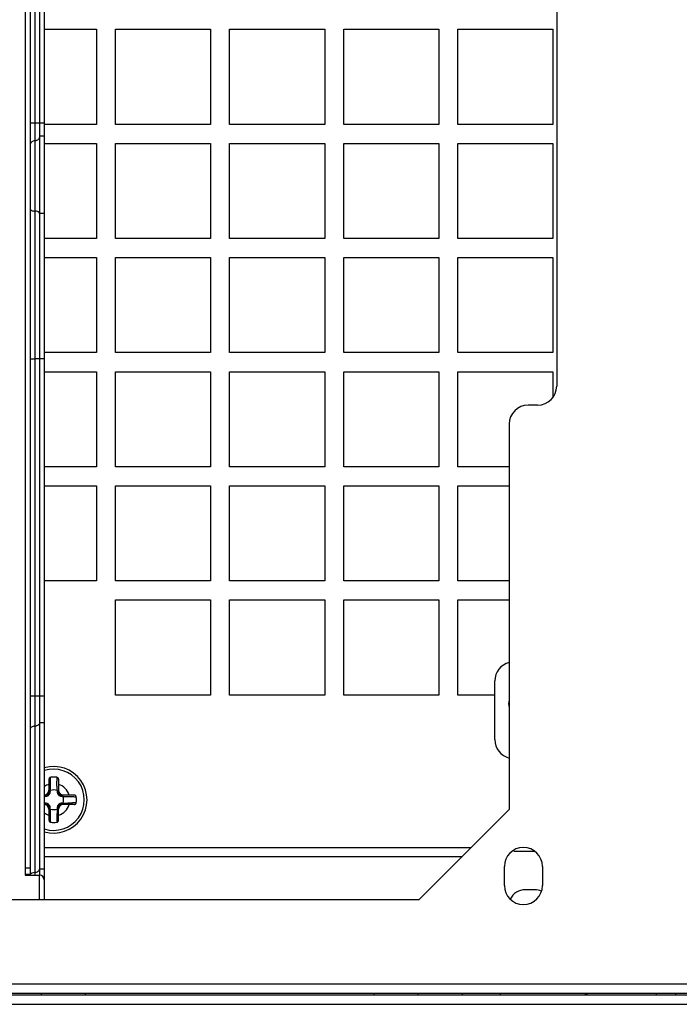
# Model space of a CAD drawing. Header units: millimetres. Extents: x 818 to 1412, y 141 to 561.
# Tile 11 of 86: x 933 to 951, y 347 to 373. Entities that reach past the tile are written whole.
import ezdxf

# ---------------------------------------------------------------- set-up
doc = ezdxf.new("R2010")
doc.units = ezdxf.units.MM
doc.header["$LTSCALE"] = 61.468
doc.layers.get('0').update_dxf_attribs({"linetype": 'CONTINUOUS'})

msp = doc.modelspace()

# ---------------------------------------------------------------- linework, layer by layer
at = {"linetype": 'Continuous'}
for p, q in [((933.3494, 383.3542), (933.3494, 350.2998)), ((933.4744, 383.3542), (933.4744, 350.2998)), ((933.5994, 383.3542), (933.5994, 350.2998)), ((933.7244, 383.3542), (933.7244, 350.2998)), ((933.8494, 383.3542), (933.8494, 350.1748)), ((947.3219, 382.8542), (947.3219, 363.1542)), ((933.8494, 372.5325), (935.2219, 372.5325)), ((935.2219, 372.5325), (935.2219, 370.0325)), ((935.7219, 370.0325), (935.7219, 372.5325)), ((935.7219, 372.5325), (938.2219, 372.5325)), ((938.2219, 372.5325), (938.2219, 370.0325)), ((938.7219, 370.0325), (938.7219, 372.5325)), ((938.7219, 372.5325), (941.2219, 372.5325)), ((941.2219, 372.5325), (941.2219, 370.0325)), ((941.7219, 370.0325), (941.7219, 372.5325)), ((941.7219, 372.5325), (944.2219, 372.5325)), ((944.2219, 372.5325), (944.2219, 370.0325)), ((944.7219, 370.0325), (944.7219, 372.5325)), ((944.7219, 372.5325), (947.2219, 372.5325)), ((947.2219, 372.5325), (947.2219, 370.0325)), ((933.4744, 370.0726), (933.8494, 370.0726)), ((935.2219, 370.0325), (933.8494, 370.0325)), ((938.2219, 370.0325), (935.7219, 370.0325)), ((941.2219, 370.0325), (938.7219, 370.0325)), ((944.2219, 370.0325), (941.7219, 370.0325)), ((947.2219, 370.0325), (944.7219, 370.0325)), ((933.8494, 369.7184), (933.7244, 369.7184)), ((933.8494, 369.5325), (935.2219, 369.5325)), ((935.2219, 369.5325), (935.2219, 367.0325)), ((935.7219, 367.0325), (935.7219, 369.5325)), ((935.7219, 369.5325), (938.2219, 369.5325)), ((938.2219, 369.5325), (938.2219, 367.0325)), ((938.7219, 367.0325), (938.7219, 369.5325)), ((938.7219, 369.5325), (941.2219, 369.5325)), ((941.2219, 369.5325), (941.2219, 367.0325)), ((941.7219, 367.0325), (941.7219, 369.5325)), ((941.7219, 369.5325), (944.2219, 369.5325)), ((944.2219, 369.5325), (944.2219, 367.0325)), ((944.7219, 367.0325), (944.7219, 369.5325)), ((944.7219, 369.5325), (947.2219, 369.5325)), ((947.2219, 369.5325), (947.2219, 367.0325)), ((933.8494, 367.6901), (933.7244, 367.6901)), ((935.2219, 367.0325), (933.8494, 367.0325)), ((938.2219, 367.0325), (935.7219, 367.0325)), ((941.2219, 367.0325), (938.7219, 367.0325)), ((944.2219, 367.0325), (941.7219, 367.0325)), ((947.2219, 367.0325), (944.7219, 367.0325)), ((933.8494, 366.5325), (935.2219, 366.5325)), ((935.2219, 366.5325), (935.2219, 364.0325)), ((935.7219, 364.0325), (935.7219, 366.5325)), ((935.7219, 366.5325), (938.2219, 366.5325)), ((938.2219, 366.5325), (938.2219, 364.0325)), ((938.7219, 364.0325), (938.7219, 366.5325)), ((938.7219, 366.5325), (941.2219, 366.5325)), ((941.2219, 366.5325), (941.2219, 364.0325)), ((941.7219, 364.0325), (941.7219, 366.5325)), ((941.7219, 366.5325), (944.2219, 366.5325)), ((944.2219, 366.5325), (944.2219, 364.0325)), ((944.7219, 364.0325), (944.7219, 366.5325)), ((944.7219, 366.5325), (947.2219, 366.5325)), ((947.2219, 366.5325), (947.2219, 364.0325)), ((933.7244, 363.8696), (933.5994, 363.8696)), ((933.8494, 363.8696), (933.7244, 363.8696)), ((935.2219, 364.0325), (933.8494, 364.0325)), ((938.2219, 364.0325), (935.7219, 364.0325)), ((941.2219, 364.0325), (938.7219, 364.0325)), ((944.2219, 364.0325), (941.7219, 364.0325)), ((947.2219, 364.0325), (944.7219, 364.0325)), ((933.8494, 363.5325), (935.2219, 363.5325)), ((935.2219, 363.5325), (935.2219, 361.0325)), ((935.7219, 361.0325), (935.7219, 363.5325)), ((935.7219, 363.5325), (938.2219, 363.5325)), ((938.2219, 363.5325), (938.2219, 361.0325)), ((938.7219, 361.0325), (938.7219, 363.5325)), ((938.7219, 363.5325), (941.2219, 363.5325)), ((941.2219, 363.5325), (941.2219, 361.0325)), ((941.7219, 361.0325), (941.7219, 363.5325)), ((941.7219, 363.5325), (944.2219, 363.5325)), ((944.2219, 363.5325), (944.2219, 361.0325)), ((944.7219, 361.0325), (944.7219, 363.5325)), ((944.7219, 363.5325), (947.2219, 363.5325)), ((947.2219, 363.5325), (947.2219, 362.8575)), ((946.8219, 362.6542), (946.5719, 362.6542)), ((946.0719, 362.1542), (946.0719, 352.0292)), ((935.2219, 361.0325), (933.8494, 361.0325)), ((938.2219, 361.0325), (935.7219, 361.0325)), ((941.2219, 361.0325), (938.7219, 361.0325)), ((944.2219, 361.0325), (941.7219, 361.0325)), ((946.0719, 361.0325), (944.7219, 361.0325)), ((933.8494, 360.5325), (935.2219, 360.5325)), ((935.2219, 360.5325), (935.2219, 358.0325)), ((935.7219, 358.0325), (935.7219, 360.5325)), ((935.7219, 360.5325), (938.2219, 360.5325)), ((938.2219, 360.5325), (938.2219, 358.0325)), ((938.7219, 358.0325), (938.7219, 360.5325)), ((938.7219, 360.5325), (941.2219, 360.5325)), ((941.2219, 360.5325), (941.2219, 358.0325)), ((941.7219, 358.0325), (941.7219, 360.5325)), ((941.7219, 360.5325), (944.2219, 360.5325)), ((944.2219, 360.5325), (944.2219, 358.0325)), ((944.7219, 358.0325), (944.7219, 360.5325)), ((944.7219, 360.5325), (946.0719, 360.5325)), ((935.2219, 358.0325), (933.8494, 358.0325)), ((938.2219, 358.0325), (935.7219, 358.0325)), ((941.2219, 358.0325), (938.7219, 358.0325)), ((944.2219, 358.0325), (941.7219, 358.0325)), ((946.0719, 358.0325), (944.7219, 358.0325)), ((935.7219, 355.0325), (935.7219, 357.5325)), ((935.7219, 357.5325), (938.2219, 357.5325)), ((938.2219, 357.5325), (938.2219, 355.0325)), ((938.7219, 355.0325), (938.7219, 357.5325)), ((938.7219, 357.5325), (941.2219, 357.5325)), ((941.2219, 357.5325), (941.2219, 355.0325)), ((941.7219, 355.0325), (941.7219, 357.5325)), ((941.7219, 357.5325), (944.2219, 357.5325)), ((944.2219, 357.5325), (944.2219, 355.0325)), ((944.7219, 355.0325), (944.7219, 357.5325)), ((944.7219, 357.5325), (946.0719, 357.5325)), ((945.6969, 353.8638), (945.6969, 355.4075)), ((933.4744, 355.0133), (933.8494, 355.0133)), ((938.2219, 355.0325), (935.7219, 355.0325)), ((941.2219, 355.0325), (938.7219, 355.0325)), ((944.2219, 355.0325), (941.7219, 355.0325)), ((945.6969, 355.0325), (944.7219, 355.0325)), ((933.8494, 354.3062), (933.7244, 354.3062)), ((933.9719, 352.8204), (933.9719, 352.4672)), ((934.2219, 352.8204), (934.2219, 352.4675)), ((934.0069, 352.5045), (934.0069, 352.5263)), ((934.1869, 352.5263), (934.1869, 352.5045)), ((933.8494, 352.4075), (933.9122, 352.4075)), ((933.8532, 352.3725), (933.875, 352.3725)), ((933.875, 352.1925), (933.8532, 352.1925)), ((934.6348, 352.4075), (934.2816, 352.4075)), ((934.3189, 352.3725), (934.3407, 352.3725)), ((934.3407, 352.1925), (934.3189, 352.1925)), ((933.8494, 352.1575), (933.9122, 352.1575)), ((933.9719, 352.0976), (933.9719, 351.7447)), ((934.0069, 352.0388), (934.0069, 352.0606)), ((934.1869, 352.0606), (934.1869, 352.0388)), ((934.2219, 351.7447), (934.2219, 352.0978)), ((934.6348, 352.1575), (934.2817, 352.1575)), ((943.6969, 349.6542), (946.0719, 352.0292)), ((933.8494, 351.0325), (945.0753, 351.0325)), ((946.7548, 350.92), (946.1969, 350.92)), ((944.8253, 350.7825), (933.8494, 350.7825)), ((933.3494, 350.4919), (933.4744, 350.4919)), ((933.7244, 350.4652), (933.8494, 350.4652)), ((945.9469, 350.0292), (945.9469, 350.5292)), ((946.9469, 350.5292), (946.9469, 350.0292)), ((933.4744, 350.3151), (933.3494, 350.3151)), ((933.3494, 350.2998), (933.7244, 350.2998)), ((933.7244, 349.6542), (933.7244, 350.2998)), ((933.8494, 350.1748), (933.8494, 349.6542)), ((946.7469, 349.92), (946.4969, 349.92)), ((943.6969, 349.6542), (931.4469, 349.6542)), ((927.0219, 347.445), (966.5469, 347.445)), ((926.8969, 347.1575), (966.8469, 347.1575)), ((966.5469, 347.195), (927.0219, 347.195)), ((933.7627, 347.195), (933.7627, 347.1575)), ((934.9311, 347.1575), (934.9311, 347.195)), ((942.5127, 347.195), (942.5127, 347.1575)), ((943.6811, 347.1575), (943.6811, 347.195)), ((944.8469, 347.1575), (944.8469, 347.195)), ((945.8469, 347.1575), (945.8469, 347.195)), ((949.9469, 347.1575), (949.9469, 347.195)), ((950.4469, 347.195), (950.4469, 347.1575)), ((926.8969, 346.9075), (966.8469, 346.9075))]:
    msp.add_line(p, q, dxfattribs=at)
for centre, radius, start, end in [((946.8219, 363.1542), 0.5, 270, 0), ((946.5719, 362.1542), 0.5, 90, 180), ((946.1969, 355.4075), 0.5, 104.4892, 180), ((946.4969, 354.8013), 0.4375, 166.37745, 193.69223), ((946.1969, 353.8638), 0.5, 180, 255.5108), ((934.0969, 352.2825), 0.8043, 252.07081, 107.93162), ((934.0969, 352.2825), 0.875, 253.56814, 106.43273), ((934.0969, 352.2825), 0.4243, 107.13347, 125.68425), ((914.5987, 353.0709), 19.4184, 359.12683, 359.41719), ((934.0969, 352.2825), 0.5964, 82.2064, 97.79395), ((954.0609, 353.0776), 19.8842, 180.58846, 180.87195), ((934.0969, 352.2825), 0.4243, 17.13347, 72.86653), ((934.0969, 352.2825), 0.2598, 69.7321, 110.2679), ((934.0969, 352.2825), 0.2598, 339.7321, 20.2679), ((934.8852, 332.7922), 19.4105, 90.5827, 90.87259), ((934.8924, 372.2794), 19.917, 269.1298, 269.41137), ((934.0969, 352.2825), 0.5964, 352.20604, 7.7936), ((934.0969, 352.2825), 0.4243, 234.31575, 252.86653), ((934.0969, 352.2825), 0.2598, 249.7321, 290.2679), ((934.0969, 352.2825), 0.4243, 287.13347, 342.86653), ((912.853, 351.4699), 21.1642, 0.60056, 0.86692), ((934.0969, 352.2825), 0.5964, 262.20693, 277.79347), ((954.1096, 351.4865), 19.9329, 179.12743, 179.41031), ((946.4469, 350.5292), 0.5, 0, 180), ((946.4469, 350.0292), 0.5, 180, 0), ((946.4969, 349.4825), 0.4375, 90, 154.78039), ((946.7469, 349.4825), 0.4375, 66.3017, 90), ((948.1969, 347.4075), 0.25, 238.35816, 254.95923)]:
    msp.add_arc(centre, radius, start, end, dxfattribs=at)
for centre, major_axis, ratio, start_param, end_param in [((933.8454, 352.534), (-0.09, 0.09), 0.9883345, 2.3818514, 3.9211239), ((934.3484, 352.534), (-0.09, -0.09), 0.9883345, -0.7795313, 0.7795313), ((933.8454, 352.0311), (-0.09, -0.09), 0.9883345, -3.9211239, -2.3818552), ((934.3484, 352.0311), (-0.09, 0.09), 0.9883345, -0.7795313, 0.7795313), ((933.7244, 350.1748), (0, -0.125), 1, -4.712389, -3.1415927)]:
    msp.add_ellipse(centre, major_axis=major_axis, ratio=ratio, start_param=start_param, end_param=end_param, dxfattribs=at)
for points, knots in [([(933.5994, 369.6004), (933.5715, 369.6004), (933.5149, 369.5823), (933.4824, 369.5317), (933.4769, 369.5054)], [0, 0, 0, 0, 0.5087345, 1, 1, 1, 1]), ([(933.7244, 369.7184), (933.7244, 369.6881), (933.696, 369.6239), (933.6311, 369.6004), (933.5994, 369.6004)], [0, 0, 0, 0, 0.4899091, 1, 1, 1, 1]), ([(933.4744, 367.8162), (933.4744, 367.797), (933.5066, 367.7695), (933.5527, 367.7563), (933.5834, 367.7531), (933.5994, 367.7531)], [0, 0, 0, 0, 0.3885145, 0.6764726, 1, 1, 1, 1]), ([(933.7244, 367.6901), (933.7244, 367.7093), (933.6922, 367.7367), (933.6462, 367.7498), (933.6155, 367.7531), (933.5994, 367.7531)], [0, 0, 0, 0, 0.3880051, 0.6761669, 1, 1, 1, 1]), ([(933.4744, 363.8698), (933.4744, 363.869), (933.4795, 363.8708), (933.4847, 363.869), (933.4971, 363.87), (933.5121, 363.8695), (933.5309, 363.8697), (933.5603, 363.8696), (933.5835, 363.8696), (933.5994, 363.8696)], [0, 0, 0, 0, 0.0192747, 0.0761233, 0.1686142, 0.2928957, 0.444363, 0.617318, 1, 1, 1, 1]), ([(933.7244, 354.3062), (933.7244, 354.2945), (933.7168, 354.2693), (933.6877, 354.2405), (933.6468, 354.222), (933.6155, 354.2178), (933.5994, 354.2178)], [0, 0, 0, 0, 0.2094668, 0.4446559, 0.7120303, 1, 1, 1, 1]), ([(933.5994, 354.2178), (933.5833, 354.2178), (933.5521, 354.2136), (933.5112, 354.1951), (933.482, 354.1663), (933.4744, 354.1411), (933.4744, 354.1294)], [0, 0, 0, 0, 0.2879696, 0.5553439, 0.7905331, 1, 1, 1, 1]), ([(934.0161, 352.8734), (934.0099, 352.8725), (933.9977, 352.8683), (933.9832, 352.8558), (933.974, 352.8391), (933.9719, 352.8266), (933.9719, 352.8204)], [0, 0, 0, 0, 0.2512095, 0.5015232, 0.7508626, 1, 1, 1, 1]), ([(934.0069, 352.5263), (934.0096, 352.5681), (934.0126, 352.651), (934.0142, 352.734), (934.0148, 352.775)], [0, 0, 0, 0, 0.5056865, 1, 1, 1, 1]), ([(934.2219, 352.8204), (934.2219, 352.8266), (934.2199, 352.8391), (934.2107, 352.8558), (934.1962, 352.8683), (934.184, 352.8725), (934.1778, 352.8734)], [0, 0, 0, 0, 0.2491106, 0.498471, 0.7488147, 1, 1, 1, 1]), ([(934.1869, 352.5263), (934.1843, 352.5681), (934.1813, 352.6511), (934.1797, 352.734), (934.1791, 352.775)], [0, 0, 0, 0, 0.5056866, 1, 1, 1, 1]), ([(933.875, 352.3725), (933.8903, 352.3725), (933.9152, 352.3759), (933.9473, 352.3899), (933.9712, 352.4082), (933.9896, 352.4321), (934.0036, 352.4643), (934.0069, 352.4892), (934.0069, 352.5045)], [0, 0, 0, 0, 0.2192758, 0.353612, 0.5000012, 0.6463898, 0.780726, 1, 1, 1, 1]), ([(933.9719, 352.4672), (933.9719, 352.461), (933.9709, 352.4506), (933.9657, 352.4355), (933.9568, 352.4227), (933.944, 352.4138), (933.9288, 352.4086), (933.9184, 352.4076), (933.9122, 352.4075)], [0, 0, 0, 0, 0.1947192, 0.3257942, 0.5001501, 0.6743934, 0.8053736, 1, 1, 1, 1]), ([(934.0069, 352.5263), (934.002, 352.5249), (933.9925, 352.521), (933.9809, 352.5113), (933.9736, 352.499), (933.9719, 352.4899), (933.9719, 352.4856)], [0, 0, 0, 0, 0.2663233, 0.5299847, 0.7765213, 1, 1, 1, 1]), ([(934.0069, 352.5045), (934.0022, 352.5033), (933.9929, 352.4998), (933.9813, 352.4913), (933.9737, 352.48), (933.9719, 352.4715), (933.9719, 352.4675)], [0, 0, 0, 0, 0.2700345, 0.535522, 0.7801849, 1, 1, 1, 1]), ([(934.1869, 352.5263), (934.1919, 352.5249), (934.2014, 352.521), (934.213, 352.5113), (934.2203, 352.499), (934.2219, 352.4899), (934.2219, 352.4856)], [0, 0, 0, 0, 0.2663237, 0.5299854, 0.7765217, 1, 1, 1, 1]), ([(934.1869, 352.5045), (934.1869, 352.4892), (934.1902, 352.4643), (934.2043, 352.4321), (934.2226, 352.4082), (934.2465, 352.3899), (934.2787, 352.3759), (934.3036, 352.3725), (934.3189, 352.3725)], [0, 0, 0, 0, 0.2192747, 0.3536109, 0.5000009, 0.6463904, 0.780726, 1, 1, 1, 1]), ([(934.1869, 352.5045), (934.1917, 352.5033), (934.201, 352.4998), (934.2125, 352.4913), (934.2202, 352.48), (934.2219, 352.4715), (934.2219, 352.4675)], [0, 0, 0, 0, 0.2700342, 0.5355214, 0.7801845, 1, 1, 1, 1]), ([(934.2816, 352.4075), (934.2754, 352.4076), (934.2649, 352.4086), (934.2497, 352.4139), (934.2369, 352.4229), (934.2281, 352.4357), (934.2229, 352.4509), (934.2219, 352.4613), (934.2219, 352.4675)], [0, 0, 0, 0, 0.1950329, 0.3265391, 0.5015586, 0.6753759, 0.8058854, 1, 1, 1, 1]), ([(933.8532, 352.3725), (933.8545, 352.3775), (933.8585, 352.387), (933.8682, 352.3986), (933.8805, 352.4059), (933.8896, 352.4075), (933.8938, 352.4075)], [0, 0, 0, 0, 0.2663239, 0.5299856, 0.7765219, 1, 1, 1, 1]), ([(933.8532, 352.1925), (933.8545, 352.1876), (933.8585, 352.1781), (933.8682, 352.1665), (933.8805, 352.1592), (933.8896, 352.1575), (933.8938, 352.1575)], [0, 0, 0, 0, 0.2663246, 0.5299864, 0.7765225, 1, 1, 1, 1]), ([(933.875, 352.3725), (933.8762, 352.3773), (933.8796, 352.3866), (933.8882, 352.3981), (933.8995, 352.4058), (933.908, 352.4075), (933.912, 352.4075)], [0, 0, 0, 0, 0.2700347, 0.5355223, 0.7801852, 1, 1, 1, 1]), ([(934.0069, 352.0606), (934.0069, 352.0759), (934.0036, 352.1008), (933.9896, 352.133), (933.9712, 352.1568), (933.9473, 352.1752), (933.9152, 352.1892), (933.8903, 352.1925), (933.875, 352.1925)], [0, 0, 0, 0, 0.2192747, 0.3536109, 0.5000009, 0.6463904, 0.780726, 1, 1, 1, 1]), ([(933.875, 352.1925), (933.8762, 352.1878), (933.8796, 352.1785), (933.8882, 352.1669), (933.8995, 352.1593), (933.908, 352.1575), (933.912, 352.1575)], [0, 0, 0, 0, 0.2700346, 0.5355222, 0.7801851, 1, 1, 1, 1]), ([(934.3189, 352.1925), (934.3036, 352.1925), (934.2787, 352.1892), (934.2465, 352.1752), (934.2226, 352.1568), (934.2043, 352.133), (934.1902, 352.1008), (934.1869, 352.0759), (934.1869, 352.0606)], [0, 0, 0, 0, 0.2192758, 0.353612, 0.5000012, 0.6463898, 0.780726, 1, 1, 1, 1]), ([(934.3189, 352.3725), (934.3177, 352.3773), (934.3142, 352.3866), (934.3057, 352.3981), (934.2944, 352.4058), (934.2859, 352.4075), (934.2819, 352.4075)], [0, 0, 0, 0, 0.2700346, 0.5355222, 0.7801851, 1, 1, 1, 1]), ([(934.3189, 352.1925), (934.3177, 352.1878), (934.3142, 352.1785), (934.3057, 352.1669), (934.2944, 352.1593), (934.2859, 352.1575), (934.2819, 352.1575)], [0, 0, 0, 0, 0.2700347, 0.5355223, 0.7801852, 1, 1, 1, 1]), ([(934.3407, 352.3725), (934.3393, 352.3775), (934.3354, 352.387), (934.3257, 352.3986), (934.3134, 352.4059), (934.3043, 352.4075), (934.3, 352.4075)], [0, 0, 0, 0, 0.2663237, 0.5299853, 0.7765217, 1, 1, 1, 1]), ([(934.3407, 352.1925), (934.3393, 352.1876), (934.3354, 352.1781), (934.3257, 352.1665), (934.3134, 352.1592), (934.3043, 352.1575), (934.3, 352.1575)], [0, 0, 0, 0, 0.2663233, 0.5299847, 0.7765213, 1, 1, 1, 1]), ([(934.3407, 352.3725), (934.3826, 352.3699), (934.4657, 352.3669), (934.5488, 352.3653), (934.5899, 352.3647)], [0, 0, 0, 0, 0.5056871, 1, 1, 1, 1]), ([(934.3407, 352.1925), (934.3826, 352.1952), (934.4655, 352.1982), (934.5485, 352.1998), (934.5896, 352.2004)], [0, 0, 0, 0, 0.5056871, 1, 1, 1, 1]), ([(934.6878, 352.3634), (934.6869, 352.3696), (934.6827, 352.3818), (934.6702, 352.3963), (934.6535, 352.4055), (934.641, 352.4075), (934.6348, 352.4075)], [0, 0, 0, 0, 0.2512116, 0.5015178, 0.7508622, 1, 1, 1, 1]), ([(934.6348, 352.1575), (934.641, 352.1575), (934.6535, 352.1596), (934.6702, 352.1688), (934.6827, 352.1833), (934.6869, 352.1955), (934.6878, 352.2017)], [0, 0, 0, 0, 0.2491153, 0.4984795, 0.7488136, 1, 1, 1, 1]), ([(933.9122, 352.1575), (933.9184, 352.1575), (933.9289, 352.1565), (933.9441, 352.1512), (933.9569, 352.1422), (933.9658, 352.1294), (933.971, 352.1142), (933.9719, 352.1038), (933.9719, 352.0976)], [0, 0, 0, 0, 0.1950329, 0.3265391, 0.5015586, 0.6753759, 0.8058854, 1, 1, 1, 1]), ([(934.0069, 352.0606), (934.0022, 352.0618), (933.9929, 352.0652), (933.9813, 352.0738), (933.9737, 352.0851), (933.9719, 352.0936), (933.9719, 352.0976)], [0, 0, 0, 0, 0.2700342, 0.5355214, 0.7801845, 1, 1, 1, 1]), ([(934.0069, 352.0388), (934.002, 352.0401), (933.9925, 352.0441), (933.9809, 352.0538), (933.9736, 352.0661), (933.9719, 352.0752), (933.9719, 352.0794)], [0, 0, 0, 0, 0.2663245, 0.5299863, 0.7765224, 1, 1, 1, 1]), ([(934.0148, 351.7901), (934.0142, 351.8311), (934.0126, 351.914), (934.0096, 351.9969), (934.0069, 352.0388)], [0, 0, 0, 0, 0.4943133, 1, 1, 1, 1]), ([(934.1869, 352.0388), (934.1843, 351.997), (934.1813, 351.914), (934.1797, 351.8311), (934.1791, 351.7901)], [0, 0, 0, 0, 0.5056866, 1, 1, 1, 1]), ([(934.1869, 352.0606), (934.1917, 352.0618), (934.201, 352.0652), (934.2125, 352.0738), (934.2202, 352.0851), (934.2219, 352.0936), (934.2219, 352.0976)], [0, 0, 0, 0, 0.2700345, 0.535522, 0.7801849, 1, 1, 1, 1]), ([(934.1869, 352.0388), (934.1919, 352.0401), (934.2014, 352.0441), (934.213, 352.0538), (934.2203, 352.0661), (934.2219, 352.0752), (934.2219, 352.0794)], [0, 0, 0, 0, 0.2663239, 0.5299856, 0.7765219, 1, 1, 1, 1]), ([(934.2219, 352.0978), (934.2219, 352.104), (934.223, 352.1145), (934.2282, 352.1296), (934.2371, 352.1424), (934.2499, 352.1513), (934.265, 352.1565), (934.2755, 352.1575), (934.2817, 352.1575)], [0, 0, 0, 0, 0.1947192, 0.3257942, 0.5001501, 0.6743934, 0.8053736, 1, 1, 1, 1]), ([(933.9719, 351.7447), (933.9719, 351.7385), (933.974, 351.7259), (933.9832, 351.7092), (933.9977, 351.6967), (934.0099, 351.6925), (934.0161, 351.6917)], [0, 0, 0, 0, 0.2491106, 0.4984704, 0.7488147, 1, 1, 1, 1]), ([(934.1778, 351.6917), (934.184, 351.6925), (934.1962, 351.6967), (934.2107, 351.7092), (934.2199, 351.7259), (934.2219, 351.7385), (934.2219, 351.7447)], [0, 0, 0, 0, 0.2512096, 0.501524, 0.7508628, 1, 1, 1, 1]), ([(933.4755, 350.2998), (933.4764, 350.3047), (933.4826, 350.325), (933.4979, 350.3416), (933.511, 350.3509)], [0, 0, 0, 0, 0.2342984, 1, 1, 1, 1]), ([(933.511, 350.3509), (933.517, 350.3551), (933.544, 350.3706), (933.5758, 350.3768), (933.5994, 350.3768)], [0, 0, 0, 0, 0.2355597, 1, 1, 1, 1]), ([(933.5994, 350.3768), (933.6155, 350.3768), (933.6468, 350.381), (933.6877, 350.3995), (933.7168, 350.4283), (933.7244, 350.4535), (933.7244, 350.4652)], [0, 0, 0, 0, 0.2879697, 0.5553441, 0.7905332, 1, 1, 1, 1])]:
    msp.add_open_spline(points, degree=3, knots=knots, dxfattribs=at)

doc.saveas('drawing.dxf')
